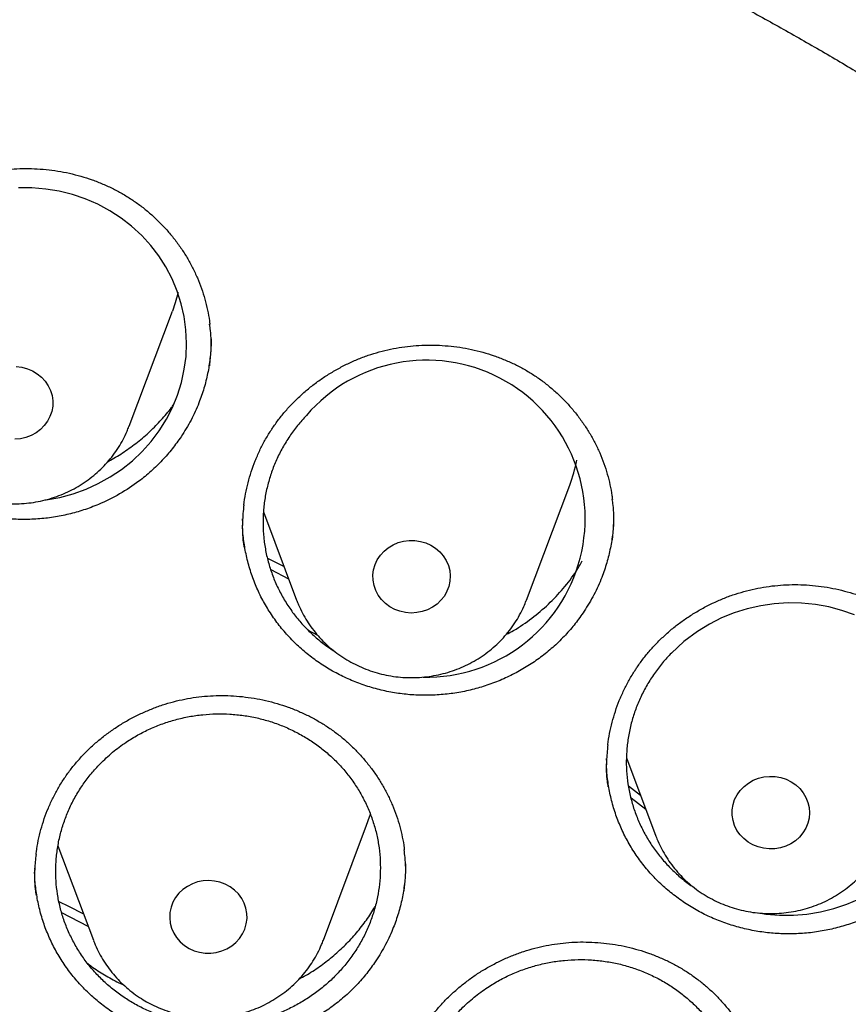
# Model space of a CAD drawing. Header units: millimetres. Extents: x 8 to 795, y 12 to 1770.
# Tile 118 of 127: x 400 to 409, y 1632 to 1642. Entities that reach past the tile are written whole.
import ezdxf

# ---------------------------------------------------------------- set-up
doc = ezdxf.new("R2010")
doc.units = ezdxf.units.MM

msp = doc.modelspace()

# ---------------------------------------------------------------- linework, layer by layer
at = {"color": 7, "linetype": 'Continuous', "lineweight": 30}
for p, q in [((401.336, 1637.815), (401.783, 1639.003)), ((401.336, 1637.815), (401.334, 1637.811)), ((405.443, 1636.018), (405.89, 1637.206)), ((402.724, 1636.931), (403.067, 1636.018)), ((402.508, 1636.839), (402.508, 1636.858)), ((402.765, 1636.452), (402.937, 1636.364)), ((402.986, 1636.235), (402.803, 1636.329)), ((403.068, 1636.014), (403.067, 1636.018)), ((405.443, 1636.018), (405.441, 1636.013)), ((403.181, 1635.711), (403.284, 1635.655)), ((406.27, 1634.362), (406.27, 1634.379)), ((406.476, 1634.386), (406.779, 1633.579)), ((406.496, 1634.098), (406.621, 1634.001)), ((406.676, 1633.854), (406.525, 1633.971)), ((403.343, 1632.502), (403.79, 1633.69)), ((400.6, 1633.477), (400.967, 1632.502)), ((400.36, 1633.239), (400.36, 1633.248)), ((400.913, 1632.645), (400.641, 1632.785))]:
    msp.add_line(p, q, dxfattribs=at)
at = {"color": 7, "linetype": 'Continuous', "lineweight": 30, "flags": 128}
for points in [[(400.456, 1637.051), (400.479, 1637.053), (400.619, 1637.079), (400.756, 1637.115), (400.891, 1637.164), (401.017, 1637.222), (401.141, 1637.291), (401.257, 1637.369), (401.369, 1637.458), (401.469, 1637.553), (401.562, 1637.657), (401.646, 1637.768), (401.721, 1637.887), (401.783, 1638.008), (401.835, 1638.136), (401.876, 1638.267), (401.906, 1638.404), (401.924, 1638.537), (401.929, 1638.672), (401.923, 1638.811), (401.905, 1638.949), (401.875, 1639.08), (401.834, 1639.21), (401.781, 1639.337), (401.716, 1639.461), (401.643, 1639.575), (401.559, 1639.684), (401.466, 1639.786), (401.362, 1639.882), (401.254, 1639.966), (401.137, 1640.042), (401.013, 1640.109), (400.882, 1640.165), (400.751, 1640.21), (400.614, 1640.244), (400.474, 1640.267), (400.331, 1640.279), (400.191, 1640.279)], [(401.842, 1639.198), (401.813, 1639.092), (401.783, 1639.003)], [(400.284, 1638.409), (400.338, 1638.387), (400.387, 1638.357), (400.431, 1638.321), (400.469, 1638.28), (400.5, 1638.234), (400.524, 1638.184), (400.54, 1638.131), (400.547, 1638.076), (400.546, 1638.022), (400.536, 1637.968), (400.518, 1637.915), (400.492, 1637.866), (400.459, 1637.821), (400.419, 1637.781), (400.374, 1637.747), (400.323, 1637.719), (400.269, 1637.699), (400.212, 1637.686), (400.154, 1637.681)], [(400.17, 1638.431), (400.228, 1638.424), (400.284, 1638.409)], [(404.455, 1636.585), (404.503, 1636.554), (404.546, 1636.517), (404.583, 1636.474), (404.613, 1636.427), (404.635, 1636.377), (404.649, 1636.323), (404.655, 1636.269), (404.652, 1636.214), (404.641, 1636.16), (404.621, 1636.109), (404.594, 1636.06), (404.559, 1636.016), (404.518, 1635.977), (404.472, 1635.944), (404.42, 1635.918), (404.366, 1635.899), (404.308, 1635.888), (404.25, 1635.884), (404.192, 1635.889), (404.135, 1635.902), (404.081, 1635.922), (404.03, 1635.949), (403.984, 1635.983), (403.944, 1636.023), (403.911, 1636.068), (403.885, 1636.117), (403.867, 1636.169), (403.857, 1636.223), (403.855, 1636.278), (403.863, 1636.332), (403.878, 1636.385), (403.901, 1636.435), (403.933, 1636.482), (403.97, 1636.523), (404.014, 1636.559), (404.063, 1636.589), (404.117, 1636.612), (404.173, 1636.627), (404.231, 1636.634), (404.289, 1636.634), (404.347, 1636.625), (404.402, 1636.609), (404.455, 1636.585)], [(408.832, 1635.864), (408.702, 1635.91), (408.566, 1635.947), (408.428, 1635.972), (408.285, 1635.987), (408.146, 1635.989), (408.004, 1635.98), (407.864, 1635.96), (407.723, 1635.928), (407.59, 1635.886), (407.459, 1635.833), (407.333, 1635.769), (407.21, 1635.694), (407.07, 1635.59), (406.94, 1635.47), (406.94, 1635.47)], [(408.225, 1634.108), (408.266, 1634.07), (408.302, 1634.027), (408.33, 1633.979), (408.351, 1633.927), (408.363, 1633.874), (408.367, 1633.819), (408.363, 1633.765), (408.35, 1633.711), (408.329, 1633.66), (408.3, 1633.612), (408.264, 1633.569), (408.222, 1633.531), (408.174, 1633.5), (408.122, 1633.475), (408.067, 1633.457), (408.01, 1633.448), (407.951, 1633.446), (407.893, 1633.452), (407.837, 1633.466), (407.783, 1633.488), (407.733, 1633.516), (407.689, 1633.552), (407.65, 1633.593), (407.618, 1633.638), (407.593, 1633.688), (407.577, 1633.741), (407.568, 1633.795), (407.569, 1633.85), (407.577, 1633.904), (407.594, 1633.956), (407.619, 1634.006), (407.652, 1634.051), (407.691, 1634.092), (407.736, 1634.127), (407.786, 1634.155), (407.84, 1634.176), (407.896, 1634.19), (407.954, 1634.196), (408.013, 1634.194), (408.07, 1634.184), (408.125, 1634.166), (408.177, 1634.14), (408.225, 1634.108)], [(403.79, 1633.69), (403.82, 1633.778), (403.829, 1633.806)], [(401.955, 1632.418), (402.008, 1632.394), (402.063, 1632.378), (402.121, 1632.369), (402.179, 1632.369), (402.237, 1632.376), (402.293, 1632.391), (402.346, 1632.414), (402.396, 1632.444), (402.44, 1632.48), (402.477, 1632.521), (402.508, 1632.568), (402.532, 1632.618), (402.547, 1632.671), (402.555, 1632.725), (402.553, 1632.78), (402.543, 1632.834), (402.525, 1632.886), (402.499, 1632.935), (402.466, 1632.98), (402.426, 1633.02), (402.38, 1633.054), (402.329, 1633.081), (402.275, 1633.101), (402.218, 1633.114), (402.16, 1633.119), (402.102, 1633.115), (402.044, 1633.104), (401.99, 1633.085), (401.938, 1633.059), (401.892, 1633.026), (401.851, 1632.987), (401.816, 1632.943), (401.789, 1632.894), (401.769, 1632.843), (401.758, 1632.789), (401.755, 1632.734), (401.761, 1632.68), (401.775, 1632.626), (401.797, 1632.576), (401.827, 1632.529), (401.864, 1632.486), (401.907, 1632.449), (401.955, 1632.418)], [(400.611, 1632.904), (400.709, 1632.854), (400.864, 1632.774)], [(407.843, 1632.784), (407.917, 1632.772), (408.058, 1632.76), (408.202, 1632.761), (408.341, 1632.772), (408.481, 1632.795), (408.618, 1632.83), (408.755, 1632.876), (408.883, 1632.931)]]:
    msp.add_lwpolyline(points, dxfattribs=at)
at = {"color": 7, "linetype": 'Continuous', "lineweight": 30}
for centre, radius, start, end in [((404.411, 1636.86), 1.638, 268.6872, 139.3784), ((404.443, 1637.751), 1.546, 339.3668, 349.2979)]:
    msp.add_arc(centre, radius, start, end, dxfattribs=at)
for points, knots in [([(423.631, 1632.479), (423.618, 1632.525), (423.589, 1632.626), (423.544, 1632.78), (423.494, 1632.946), (423.44, 1633.124), (423.381, 1633.318), (423.316, 1633.527), (423.244, 1633.75), (423.161, 1634.001), (423.066, 1634.282), (422.956, 1634.594), (422.836, 1634.924), (422.695, 1635.294), (422.532, 1635.708), (422.343, 1636.166), (422.135, 1636.647), (421.906, 1637.15), (421.656, 1637.674), (421.414, 1638.156), (421.187, 1638.591), (420.978, 1638.977), (420.763, 1639.362), (420.546, 1639.736), (420.336, 1640.087), (420.136, 1640.414), (419.945, 1640.716), (419.764, 1640.996), (419.592, 1641.257), (419.429, 1641.498), (419.277, 1641.719), (419.137, 1641.919), (419.01, 1642.099), (418.896, 1642.257), (418.795, 1642.395), (418.712, 1642.508), (418.644, 1642.598), (418.592, 1642.668), (418.55, 1642.725), (418.511, 1642.775), (418.47, 1642.829), (418.421, 1642.895), (418.362, 1642.972), (418.287, 1643.069), (418.193, 1643.19), (418.079, 1643.334), (417.95, 1643.496), (417.805, 1643.675), (417.543, 1643.995), (417.167, 1644.438), (416.679, 1644.988), (416.195, 1645.509), (415.715, 1646.003), (415.241, 1646.471), (414.853, 1646.839), (414.548, 1647.12), (414.319, 1647.326), (414.076, 1647.542), (413.815, 1647.769), (413.515, 1648.024), (413.172, 1648.307), (412.783, 1648.62), (412.365, 1648.945), (411.917, 1649.281), (411.439, 1649.628), (410.941, 1649.976), (410.422, 1650.324), (409.884, 1650.67), (409.316, 1651.021), (408.718, 1651.374), (408.152, 1651.693), (407.623, 1651.977), (407.139, 1652.228), (406.644, 1652.475), (406.147, 1652.712), (405.661, 1652.935), (405.193, 1653.141), (404.741, 1653.332), (404.304, 1653.51), (403.856, 1653.685), (403.401, 1653.856), (402.94, 1654.021), (402.501, 1654.171), (402.086, 1654.307), (401.694, 1654.43), (401.349, 1654.535), (401.047, 1654.623), (400.787, 1654.696), (400.544, 1654.763), (400.323, 1654.823), (400.127, 1654.874), (399.97, 1654.914), (399.846, 1654.945), (399.752, 1654.968), (399.669, 1654.989), (399.59, 1655.008), (399.509, 1655.027), (399.404, 1655.052), (399.263, 1655.085), (399.08, 1655.127), (398.865, 1655.175), (398.621, 1655.228), (398.345, 1655.286), (398.038, 1655.347), (397.7, 1655.411), (397.331, 1655.477), (396.931, 1655.545), (396.499, 1655.612), (396.035, 1655.679), (395.539, 1655.743), (395.012, 1655.803), (394.433, 1655.86), (393.816, 1655.911), (393.173, 1655.952), (392.541, 1655.98), (391.922, 1655.997), (391.248, 1656.004), (390.524, 1655.997), (389.753, 1655.973), (389.009, 1655.933), (388.29, 1655.88), (387.597, 1655.814), (387, 1655.746), (386.493, 1655.681), (386.071, 1655.621), (385.661, 1655.558), (385.263, 1655.492), (384.877, 1655.424), (384.504, 1655.353), (384.175, 1655.288), (383.894, 1655.229), (383.666, 1655.18), (383.466, 1655.135), (383.292, 1655.096), (383.153, 1655.063), (383.045, 1655.038), (382.965, 1655.019), (382.902, 1655.003), (382.85, 1654.991), (382.794, 1654.977), (382.72, 1654.959), (382.622, 1654.934), (382.505, 1654.905), (382.372, 1654.871), (382.224, 1654.832), (382.059, 1654.788), (381.88, 1654.74), (381.669, 1654.681), (381.426, 1654.612), (381.148, 1654.531), (380.847, 1654.44), (380.525, 1654.339), (380.181, 1654.228), (379.793, 1654.098), (379.369, 1653.949), (378.919, 1653.785), (378.475, 1653.616), (377.931, 1653.4), (377.293, 1653.133), (376.571, 1652.81), (375.877, 1652.482), (375.209, 1652.147), (374.564, 1651.806), (373.945, 1651.461), (373.353, 1651.117), (372.784, 1650.77), (372.224, 1650.413), (371.66, 1650.038), (371.085, 1649.639), (370.501, 1649.215), (369.91, 1648.765), (369.312, 1648.289), (368.709, 1647.784), (368.193, 1647.331), (367.765, 1646.94), (367.423, 1646.617), (367.08, 1646.286), (366.742, 1645.948), (366.416, 1645.613), (366.11, 1645.288), (365.825, 1644.979), (365.563, 1644.686), (365.32, 1644.409), (365.098, 1644.149), (364.895, 1643.907), (364.711, 1643.683), (364.545, 1643.478), (364.413, 1643.312), (364.311, 1643.182), (364.236, 1643.086), (364.172, 1643.002), (364.12, 1642.934), (364.083, 1642.886), (364.055, 1642.85), (364.028, 1642.814), (363.994, 1642.77), (363.952, 1642.714), (363.895, 1642.638), (363.822, 1642.54), (363.731, 1642.417), (363.627, 1642.274), (363.51, 1642.112), (363.38, 1641.93), (363.242, 1641.732), (363.057, 1641.464), (362.83, 1641.126), (362.564, 1640.716), (362.265, 1640.239), (361.936, 1639.692), (361.58, 1639.068), (361.228, 1638.415), (360.9, 1637.769), (360.595, 1637.132), (360.313, 1636.508), (360.08, 1635.959), (359.895, 1635.499), (359.757, 1635.143), (359.63, 1634.805), (359.514, 1634.484), (359.408, 1634.181), (359.312, 1633.895), (359.226, 1633.631), (359.148, 1633.386), (359.079, 1633.164), (359.019, 1632.963), (358.966, 1632.784), (358.92, 1632.625), (358.892, 1632.525), (358.879, 1632.479)], [0, 0, 0, 0, 0.001645, 0.00357, 0.005513, 0.007703, 0.010147, 0.012793, 0.015609, 0.018595, 0.022334, 0.026309, 0.03052, 0.034968, 0.040572, 0.046512, 0.052786, 0.059396, 0.06634, 0.07362, 0.0787, 0.083932, 0.089296, 0.09448, 0.099374, 0.103899, 0.108146, 0.112112, 0.1158, 0.119275, 0.122459, 0.125353, 0.127955, 0.130268, 0.132289, 0.13402, 0.135258, 0.136288, 0.137109, 0.137763, 0.138546, 0.139518, 0.140666, 0.141986, 0.143889, 0.146065, 0.148512, 0.151231, 0.154211, 0.163137, 0.171781, 0.180143, 0.188225, 0.196025, 0.203544, 0.206992, 0.210552, 0.21435, 0.218387, 0.222662, 0.228132, 0.233948, 0.240111, 0.24662, 0.253476, 0.260678, 0.267785, 0.275201, 0.282924, 0.290955, 0.299294, 0.305424, 0.311711, 0.318154, 0.324551, 0.330725, 0.336572, 0.342204, 0.347621, 0.352824, 0.358739, 0.364348, 0.369654, 0.374656, 0.379353, 0.383747, 0.387036, 0.390131, 0.393033, 0.39568, 0.397985, 0.399948, 0.401251, 0.402342, 0.403272, 0.404197, 0.405128, 0.406114, 0.407911, 0.410063, 0.412568, 0.415428, 0.418642, 0.42221, 0.426133, 0.430409, 0.43504, 0.440025, 0.445363, 0.451056, 0.457103, 0.463505, 0.470911, 0.478273, 0.485478, 0.492527, 0.499421, 0.508479, 0.517252, 0.525742, 0.533947, 0.541868, 0.549506, 0.554489, 0.559344, 0.56407, 0.568667, 0.573135, 0.577474, 0.581654, 0.584628, 0.587289, 0.589636, 0.591669, 0.59339, 0.594522, 0.59546, 0.596205, 0.596757, 0.597288, 0.598181, 0.599368, 0.60075, 0.602318, 0.604072, 0.606012, 0.608138, 0.610451, 0.613496, 0.616814, 0.620405, 0.624267, 0.628403, 0.63281, 0.638325, 0.64385, 0.649292, 0.654651, 0.664011, 0.673105, 0.681933, 0.690495, 0.698956, 0.707141, 0.715048, 0.722677, 0.730266, 0.738121, 0.746244, 0.754616, 0.763255, 0.77216, 0.781333, 0.790773, 0.796188, 0.801688, 0.807271, 0.812938, 0.818482, 0.823722, 0.828658, 0.833291, 0.83762, 0.841645, 0.845366, 0.848784, 0.851898, 0.854707, 0.856287, 0.857751, 0.859036, 0.860044, 0.860775, 0.86118, 0.861685, 0.862349, 0.863174, 0.864159, 0.865698, 0.867514, 0.869607, 0.871977, 0.874624, 0.877537, 0.880552, 0.886206, 0.892022, 0.898, 0.906262, 0.914816, 0.923661, 0.932797, 0.940779, 0.948971, 0.95737, 0.962214, 0.966794, 0.971112, 0.975167, 0.979025, 0.982611, 0.985925, 0.988967, 0.991738, 0.994194, 0.99639, 0.998325, 1, 1, 1, 1]), ([(358.722, 1619.106), (358.724, 1619.121), (358.744, 1619.292), (358.789, 1619.618), (358.858, 1620.082), (358.935, 1620.546), (359.02, 1621.008), (359.112, 1621.469), (359.211, 1621.928), (359.318, 1622.387), (359.433, 1622.843), (359.555, 1623.298), (359.684, 1623.751), (359.821, 1624.202), (359.965, 1624.651), (360.117, 1625.098), (360.275, 1625.543), (360.441, 1625.985), (360.614, 1626.425), (360.794, 1626.863), (360.982, 1627.297), (361.176, 1627.73), (361.377, 1628.159), (361.585, 1628.585), (361.801, 1629.008), (362.023, 1629.429), (362.252, 1629.846), (362.487, 1630.259), (362.73, 1630.669), (362.979, 1631.076), (363.234, 1631.479), (363.496, 1631.878), (363.765, 1632.274), (364.04, 1632.666), (364.321, 1633.053), (364.609, 1633.437), (364.903, 1633.816), (365.203, 1634.192), (365.509, 1634.562), (365.821, 1634.929), (366.139, 1635.291), (366.463, 1635.648), (366.792, 1636.001), (367.128, 1636.349), (367.469, 1636.692), (367.815, 1637.03), (368.167, 1637.363), (368.524, 1637.691), (368.887, 1638.014), (369.255, 1638.331), (369.628, 1638.644), (370.006, 1638.951), (370.389, 1639.252), (370.777, 1639.548), (371.169, 1639.838), (371.566, 1640.123), (371.968, 1640.402), (372.375, 1640.676), (372.785, 1640.943), (373.201, 1641.204), (373.62, 1641.46), (374.043, 1641.709), (374.471, 1641.953), (374.902, 1642.19), (375.337, 1642.421), (375.776, 1642.646), (376.218, 1642.864), (376.664, 1643.076), (377.113, 1643.282), (377.566, 1643.481), (378.022, 1643.674), (378.481, 1643.86), (378.943, 1644.04), (379.407, 1644.213), (379.875, 1644.379), (380.345, 1644.539), (380.818, 1644.691), (381.293, 1644.838), (381.77, 1644.977), (382.25, 1645.109), (382.732, 1645.235), (383.216, 1645.353), (383.701, 1645.465), (384.189, 1645.569), (384.678, 1645.667), (385.168, 1645.758), (385.66, 1645.841), (386.153, 1645.918), (386.648, 1645.987), (387.144, 1646.05), (387.64, 1646.105), (388.137, 1646.153), (388.635, 1646.194), (389.134, 1646.228), (389.633, 1646.255), (390.133, 1646.275), (390.633, 1646.287), (391.133, 1646.293), (391.633, 1646.291), (392.133, 1646.282), (392.632, 1646.266), (393.132, 1646.242), (393.631, 1646.212), (394.129, 1646.174), (394.627, 1646.13), (395.124, 1646.078), (395.62, 1646.019), (396.115, 1645.953), (396.609, 1645.88), (397.101, 1645.8), (397.592, 1645.712), (398.082, 1645.618), (398.57, 1645.517), (399.057, 1645.409), (399.542, 1645.293), (400.024, 1645.171), (400.505, 1645.042), (400.984, 1644.906), (401.46, 1644.764), (401.934, 1644.614), (402.405, 1644.458), (402.874, 1644.295), (403.34, 1644.125), (403.803, 1643.949), (404.264, 1643.766), (404.721, 1643.576), (405.175, 1643.38), (405.626, 1643.178), (406.074, 1642.969), (406.518, 1642.754), (406.959, 1642.532), (407.396, 1642.304), (407.829, 1642.07), (408.258, 1641.829), (408.683, 1641.583), (409.105, 1641.33), (409.522, 1641.072), (409.935, 1640.807), (410.343, 1640.537), (410.747, 1640.261), (411.147, 1639.979), (411.542, 1639.691), (411.932, 1639.398), (412.317, 1639.099), (412.698, 1638.795), (413.073, 1638.485), (413.443, 1638.17), (413.808, 1637.85), (414.168, 1637.524), (414.523, 1637.194), (414.872, 1636.858), (415.216, 1636.517), (415.554, 1636.172), (415.886, 1635.821), (416.213, 1635.466), (416.534, 1635.107), (416.849, 1634.743), (417.158, 1634.374), (417.461, 1634.001), (417.758, 1633.624), (418.048, 1633.242), (418.333, 1632.856), (418.611, 1632.467), (418.883, 1632.073), (419.148, 1631.675), (419.407, 1631.274), (419.659, 1630.869), (419.905, 1630.461), (420.144, 1630.049), (420.376, 1629.634), (420.601, 1629.215), (420.82, 1628.793), (421.031, 1628.368), (421.236, 1627.941), (421.434, 1627.51), (421.625, 1627.076), (421.808, 1626.64), (421.985, 1626.201), (422.154, 1625.76), (422.316, 1625.317), (422.471, 1624.871), (422.619, 1624.423), (422.759, 1623.973), (422.892, 1623.52), (423.018, 1623.067), (423.136, 1622.611), (423.247, 1622.154), (423.35, 1621.695), (423.446, 1621.234), (423.534, 1620.773), (423.615, 1620.31), (423.689, 1619.846), (423.754, 1619.381), (423.795, 1619.062), (423.813, 1618.898), (423.814, 1618.889)], [0, 0, 0, 0, 0.000525, 0.005758, 0.010991, 0.016224, 0.021457, 0.02669, 0.031923, 0.037156, 0.042389, 0.047622, 0.052854, 0.058087, 0.06332, 0.068553, 0.073785, 0.079018, 0.084251, 0.089483, 0.094716, 0.099949, 0.105181, 0.110413, 0.115646, 0.120878, 0.12611, 0.131343, 0.136575, 0.141807, 0.147039, 0.152271, 0.157503, 0.162735, 0.167967, 0.173199, 0.178431, 0.183663, 0.188894, 0.194126, 0.199358, 0.204589, 0.209821, 0.215052, 0.220284, 0.225515, 0.230746, 0.235978, 0.241209, 0.24644, 0.251671, 0.256902, 0.262133, 0.267364, 0.272595, 0.277826, 0.283057, 0.288288, 0.293519, 0.29875, 0.303981, 0.309211, 0.314442, 0.319673, 0.324903, 0.330134, 0.335365, 0.340595, 0.345826, 0.351056, 0.356287, 0.361517, 0.366748, 0.371978, 0.377208, 0.382439, 0.387669, 0.392899, 0.39813, 0.40336, 0.40859, 0.413821, 0.419051, 0.424281, 0.429511, 0.434741, 0.439972, 0.445202, 0.450432, 0.455662, 0.460892, 0.466122, 0.471353, 0.476583, 0.481813, 0.487043, 0.492273, 0.497503, 0.502733, 0.507963, 0.513194, 0.518424, 0.523654, 0.528884, 0.534114, 0.539344, 0.544574, 0.549804, 0.555035, 0.560265, 0.565495, 0.570725, 0.575955, 0.581185, 0.586416, 0.591646, 0.596876, 0.602106, 0.607337, 0.612567, 0.617797, 0.623027, 0.628258, 0.633488, 0.638718, 0.643949, 0.649179, 0.65441, 0.65964, 0.664871, 0.670101, 0.675332, 0.680562, 0.685793, 0.691023, 0.696254, 0.701485, 0.706715, 0.711946, 0.717177, 0.722408, 0.727638, 0.732869, 0.7381, 0.743331, 0.748562, 0.753793, 0.759024, 0.764256, 0.769487, 0.774718, 0.779949, 0.78518, 0.790412, 0.795643, 0.800875, 0.806106, 0.811338, 0.816569, 0.821801, 0.827033, 0.832264, 0.837496, 0.842728, 0.84796, 0.853192, 0.858424, 0.863656, 0.868888, 0.87412, 0.879352, 0.884584, 0.889817, 0.895049, 0.900281, 0.905514, 0.910746, 0.915979, 0.921211, 0.926444, 0.931676, 0.936909, 0.942142, 0.947374, 0.952607, 0.95784, 0.963073, 0.968306, 0.973539, 0.978772, 0.984005, 0.989238, 0.994471, 0.999704, 1, 1, 1, 1]), ([(398.664, 1639.638), (398.675, 1639.653), (398.708, 1639.701), (398.768, 1639.777), (398.846, 1639.865), (398.93, 1639.949), (399.02, 1640.027), (399.115, 1640.101), (399.214, 1640.169), (399.319, 1640.231), (399.426, 1640.287), (399.537, 1640.336), (399.651, 1640.378), (399.766, 1640.413), (399.882, 1640.441), (399.999, 1640.461), (400.117, 1640.474), (400.236, 1640.479), (400.357, 1640.478), (400.478, 1640.469), (400.599, 1640.454), (400.719, 1640.431), (400.837, 1640.4), (400.953, 1640.363), (401.065, 1640.32), (401.173, 1640.27), (401.276, 1640.214), (401.375, 1640.152), (401.469, 1640.084), (401.559, 1640.01), (401.645, 1639.93), (401.726, 1639.844), (401.802, 1639.753), (401.872, 1639.657), (401.936, 1639.558), (401.993, 1639.454), (402.042, 1639.348), (402.085, 1639.239), (402.12, 1639.128), (402.147, 1639.016), (402.163, 1638.929), (402.168, 1638.88), (402.17, 1638.868)], [0, 0, 0, 0, 0.01269, 0.03807, 0.063568, 0.089237, 0.115056, 0.140994, 0.167012, 0.193065, 0.219093, 0.245044, 0.270874, 0.296546, 0.322031, 0.347303, 0.372446, 0.397883, 0.423586, 0.449503, 0.475574, 0.501729, 0.527888, 0.553959, 0.579873, 0.605573, 0.631013, 0.656196, 0.681353, 0.706831, 0.732533, 0.758424, 0.784462, 0.810599, 0.836782, 0.862949, 0.889048, 0.915037, 0.940885, 0.966574, 0.992077, 1, 1, 1, 1]), ([(402.169, 1638.44), (402.174, 1638.492), (402.187, 1638.613), (402.185, 1638.757), (402.171, 1638.848), (402.168, 1638.87)], [0, 0, 0, 0, 0.359934, 0.845674, 1, 1, 1, 1]), ([(402.182, 1638.72), (402.183, 1638.703), (402.184, 1638.634), (402.173, 1638.514), (402.15, 1638.36), (402.111, 1638.207), (402.055, 1638.045), (401.979, 1637.876), (401.909, 1637.764), (401.873, 1637.707)], [0, 0, 0, 0, 0.0480187, 0.1922116, 0.3374109, 0.4841643, 0.6330564, 0.8155064, 1, 1, 1, 1]), ([(402.822, 1637.802), (402.833, 1637.818), (402.866, 1637.866), (402.926, 1637.942), (403.003, 1638.031), (403.087, 1638.114), (403.176, 1638.194), (403.271, 1638.268), (403.371, 1638.337), (403.475, 1638.399), (403.582, 1638.456), (403.693, 1638.506), (403.806, 1638.549), (403.921, 1638.584), (404.037, 1638.613), (404.154, 1638.634), (404.272, 1638.648), (404.391, 1638.654), (404.512, 1638.654), (404.633, 1638.646), (404.754, 1638.632), (404.874, 1638.61), (404.992, 1638.58), (405.108, 1638.544), (405.22, 1638.502), (405.328, 1638.453), (405.432, 1638.398), (405.531, 1638.337), (405.625, 1638.27), (405.715, 1638.196), (405.802, 1638.117), (405.883, 1638.032), (405.959, 1637.942), (406.029, 1637.847), (406.093, 1637.748), (406.15, 1637.646), (406.201, 1637.54), (406.244, 1637.432), (406.279, 1637.321), (406.306, 1637.21), (406.323, 1637.122), (406.329, 1637.071), (406.33, 1637.057)], [0, 0, 0, 0, 0.012681, 0.038027, 0.063491, 0.089127, 0.114913, 0.140817, 0.166802, 0.192824, 0.218821, 0.244743, 0.270545, 0.296189, 0.321648, 0.346894, 0.372012, 0.397424, 0.423102, 0.448993, 0.475037, 0.501164, 0.527294, 0.553335, 0.579219, 0.604889, 0.630298, 0.655451, 0.680578, 0.706025, 0.731697, 0.757558, 0.783567, 0.809675, 0.835828, 0.861966, 0.888034, 0.913991, 0.939806, 0.96546, 0.990926, 1, 1, 1, 1]), ([(401.873, 1637.707), (401.843, 1637.665), (401.783, 1637.58), (401.679, 1637.461), (401.564, 1637.348), (401.419, 1637.229), (401.239, 1637.11), (401.045, 1637.014), (400.868, 1636.948), (400.712, 1636.904), (400.554, 1636.872), (400.392, 1636.854), (400.229, 1636.849), (400.068, 1636.857), (399.909, 1636.877), (399.751, 1636.912), (399.596, 1636.958), (399.447, 1637.017), (399.305, 1637.088), (399.167, 1637.171), (399.038, 1637.264), (398.918, 1637.368), (398.808, 1637.48), (398.707, 1637.602), (398.618, 1637.732), (398.54, 1637.868), (398.475, 1638.01), (398.422, 1638.157), (398.382, 1638.309), (398.357, 1638.463), (398.345, 1638.572), (398.346, 1638.63), (398.346, 1638.636)], [0, 0, 0, 0, 0.032629, 0.065485, 0.099048, 0.132853, 0.182165, 0.232279, 0.266239, 0.299014, 0.332023, 0.36539, 0.399243, 0.431948, 0.464882, 0.49808, 0.53182, 0.56458, 0.597571, 0.630828, 0.664629, 0.697363, 0.730326, 0.763553, 0.797323, 0.830094, 0.863095, 0.896361, 0.930168, 0.962952, 0.995966, 1, 1, 1, 1]), ([(401.119, 1637.452), (401.127, 1637.456), (401.184, 1637.485), (401.287, 1637.55), (401.425, 1637.649), (401.553, 1637.76), (401.67, 1637.88), (401.75, 1637.973), (401.789, 1638.029), (401.796, 1638.04)], [0, 0, 0, 0, 0.028133, 0.212517, 0.400917, 0.590706, 0.77367, 0.957906, 1, 1, 1, 1]), ([(403.168, 1637.926), (403.137, 1637.892), (403.075, 1637.824), (402.993, 1637.712), (402.92, 1637.593), (402.857, 1637.469), (402.807, 1637.341), (402.767, 1637.21), (402.738, 1637.075), (402.722, 1636.938), (402.718, 1636.801), (402.725, 1636.666), (402.745, 1636.53), (402.776, 1636.397), (402.819, 1636.267), (402.873, 1636.142), (402.938, 1636.02), (403.013, 1635.905), (403.099, 1635.797), (403.192, 1635.697), (403.296, 1635.604), (403.385, 1635.535), (403.442, 1635.5), (403.458, 1635.49)], [0, 0, 0, 0, 0.048142, 0.096619, 0.14615, 0.196045, 0.244187, 0.292664, 0.342195, 0.392091, 0.440227, 0.489226, 0.538224, 0.588114, 0.636229, 0.685204, 0.73418, 0.784048, 0.832134, 0.881081, 0.930027, 0.979866, 1, 1, 1, 1]), ([(398.962, 1637.81), (398.97, 1637.79), (398.989, 1637.74), (399.028, 1637.664), (399.076, 1637.582), (399.132, 1637.504), (399.193, 1637.43), (399.261, 1637.361), (399.333, 1637.298), (399.411, 1637.24), (399.493, 1637.187), (399.579, 1637.142), (399.669, 1637.102), (399.762, 1637.07), (399.857, 1637.045), (399.954, 1637.026), (400.052, 1637.015), (400.151, 1637.012), (400.25, 1637.016), (400.348, 1637.027), (400.445, 1637.046), (400.541, 1637.072), (400.634, 1637.105), (400.724, 1637.146), (400.81, 1637.192), (400.893, 1637.245), (400.97, 1637.305), (401.043, 1637.369), (401.11, 1637.44), (401.171, 1637.515), (401.227, 1637.594), (401.275, 1637.677), (401.31, 1637.75), (401.327, 1637.795), (401.333, 1637.811)], [0, 0, 0, 0, 0.021749, 0.053354, 0.084997, 0.116684, 0.148421, 0.180213, 0.212062, 0.243969, 0.275933, 0.307953, 0.340026, 0.372147, 0.404312, 0.436515, 0.468752, 0.501015, 0.533299, 0.565596, 0.597898, 0.630197, 0.662486, 0.694757, 0.727003, 0.759217, 0.79139, 0.823517, 0.855591, 0.887607, 0.919563, 0.951458, 0.98329, 1, 1, 1, 1]), ([(402.521, 1636.999), (402.521, 1636.999), (402.525, 1637.039), (402.539, 1637.116), (402.563, 1637.231), (402.597, 1637.345), (402.637, 1637.456), (402.684, 1637.564), (402.738, 1637.669), (402.786, 1637.748), (402.815, 1637.791), (402.822, 1637.802)], [0, 0, 0, 0, 0.000472, 0.137412, 0.274618, 0.411768, 0.548565, 0.684785, 0.820246, 0.954822, 1, 1, 1, 1]), ([(406.329, 1636.628), (406.335, 1636.681), (406.348, 1636.805), (406.346, 1636.95), (406.332, 1637.039), (406.328, 1637.059)], [0, 0, 0, 0, 0.374401, 0.856847, 1, 1, 1, 1]), ([(402.521, 1637.001), (402.515, 1636.942), (402.503, 1636.814), (402.506, 1636.668), (402.52, 1636.583), (402.522, 1636.566)], [0, 0, 0, 0, 0.406973, 0.882814, 1, 1, 1, 1]), ([(406.343, 1636.907), (406.343, 1636.893), (406.345, 1636.827), (406.335, 1636.709), (406.312, 1636.556), (406.274, 1636.403), (406.219, 1636.241), (406.143, 1636.071), (406.073, 1635.958), (406.038, 1635.902)], [0, 0, 0, 0, 0.0413, 0.186455, 0.332887, 0.480354, 0.630237, 0.814088, 1, 1, 1, 1]), ([(406.038, 1635.902), (406.008, 1635.859), (405.949, 1635.774), (405.845, 1635.654), (405.731, 1635.541), (405.607, 1635.438), (405.475, 1635.346), (405.336, 1635.265), (405.189, 1635.194), (405.037, 1635.136), (404.881, 1635.09), (404.723, 1635.058), (404.561, 1635.038), (404.399, 1635.032), (404.237, 1635.038), (404.078, 1635.058), (403.92, 1635.09), (403.765, 1635.136), (403.616, 1635.194), (403.473, 1635.263), (403.335, 1635.344), (403.206, 1635.437), (403.085, 1635.539), (402.975, 1635.65), (402.873, 1635.771), (402.784, 1635.9), (402.705, 1636.035), (402.64, 1636.176), (402.586, 1636.323), (402.546, 1636.474), (402.52, 1636.627), (402.508, 1636.733), (402.508, 1636.789), (402.508, 1636.793)], [0, 0, 0, 0, 0.032657, 0.065541, 0.099132, 0.132964, 0.165779, 0.198828, 0.232603, 0.266622, 0.299463, 0.332537, 0.36597, 0.39989, 0.43263, 0.465658, 0.498922, 0.532729, 0.565515, 0.598592, 0.631906, 0.665766, 0.698513, 0.731549, 0.764821, 0.798637, 0.831411, 0.864474, 0.897773, 0.931614, 0.964396, 0.997466, 1, 1, 1, 1]), ([(405.233, 1635.664), (405.259, 1635.677), (405.352, 1635.725), (405.499, 1635.828), (405.672, 1635.972), (405.825, 1636.136), (405.942, 1636.287), (405.999, 1636.387), (406.019, 1636.422)], [0, 0, 0, 0, 0.077828, 0.280951, 0.483427, 0.685752, 0.888722, 1, 1, 1, 1]), ([(406.587, 1635.326), (406.598, 1635.341), (406.631, 1635.389), (406.691, 1635.466), (406.769, 1635.554), (406.853, 1635.637), (406.942, 1635.717), (407.037, 1635.791), (407.137, 1635.859), (407.241, 1635.922), (407.349, 1635.979), (407.46, 1636.029), (407.573, 1636.072), (407.688, 1636.107), (407.804, 1636.136), (407.921, 1636.157), (408.039, 1636.171), (408.158, 1636.178), (408.278, 1636.178), (408.399, 1636.171), (408.52, 1636.156), (408.64, 1636.134), (408.758, 1636.105), (408.874, 1636.07), (408.986, 1636.027), (409.094, 1635.979), (409.197, 1635.924), (409.296, 1635.863), (409.39, 1635.797), (409.48, 1635.724), (409.566, 1635.645), (409.647, 1635.561), (409.723, 1635.471), (409.793, 1635.376), (409.856, 1635.278), (409.913, 1635.175), (409.963, 1635.07), (410.006, 1634.962), (410.041, 1634.853), (410.068, 1634.742), (410.084, 1634.655), (410.089, 1634.605), (410.09, 1634.594)], [0, 0, 0, 0, 0.012696, 0.038059, 0.06354, 0.089193, 0.114996, 0.140919, 0.166924, 0.192967, 0.218987, 0.244933, 0.270761, 0.296432, 0.321917, 0.347191, 0.372337, 0.397778, 0.423485, 0.449406, 0.47548, 0.501636, 0.527795, 0.553865, 0.579778, 0.605476, 0.630914, 0.656094, 0.68125, 0.706724, 0.732424, 0.758315, 0.784354, 0.810492, 0.836676, 0.862843, 0.888939, 0.914923, 0.940763, 0.96644, 0.991926, 1, 1, 1, 1]), ([(403.069, 1636.014), (403.075, 1635.999), (403.091, 1635.955), (403.126, 1635.883), (403.174, 1635.801), (403.228, 1635.722), (403.288, 1635.647), (403.354, 1635.577), (403.426, 1635.513), (403.503, 1635.454), (403.584, 1635.4), (403.67, 1635.353), (403.759, 1635.313), (403.851, 1635.279), (403.945, 1635.252), (404.042, 1635.232), (404.14, 1635.22), (404.239, 1635.215), (404.338, 1635.218), (404.436, 1635.228), (404.534, 1635.245), (404.63, 1635.27), (404.723, 1635.301), (404.814, 1635.34), (404.901, 1635.386), (404.984, 1635.437), (405.063, 1635.496), (405.137, 1635.559), (405.205, 1635.628), (405.267, 1635.702), (405.324, 1635.781), (405.373, 1635.863), (405.412, 1635.941), (405.432, 1635.992), (405.44, 1636.013)], [0, 0, 0, 0, 0.015879, 0.047479, 0.079114, 0.110793, 0.142521, 0.174303, 0.206142, 0.238039, 0.269993, 0.302003, 0.334066, 0.366179, 0.398337, 0.430535, 0.462766, 0.495026, 0.527308, 0.559604, 0.591906, 0.624207, 0.6565, 0.688776, 0.721029, 0.753251, 0.785434, 0.817571, 0.849657, 0.881686, 0.913655, 0.945563, 0.977409, 1, 1, 1, 1]), ([(406.94, 1635.47), (406.909, 1635.437), (406.846, 1635.37), (406.763, 1635.259), (406.687, 1635.141), (406.623, 1635.018), (406.57, 1634.891), (406.528, 1634.761), (406.498, 1634.626), (406.479, 1634.49), (406.472, 1634.354), (406.478, 1634.218), (406.495, 1634.083), (406.524, 1633.949), (406.565, 1633.82), (406.617, 1633.694), (406.68, 1633.572), (406.753, 1633.457), (406.837, 1633.348), (406.929, 1633.247), (407.031, 1633.153), (407.113, 1633.087), (407.162, 1633.056), (407.172, 1633.049)], [0, 0, 0, 0, 0.048523, 0.097383, 0.147305, 0.197594, 0.246117, 0.294977, 0.3449, 0.39519, 0.4437, 0.493079, 0.542457, 0.592735, 0.641218, 0.690569, 0.739921, 0.790171, 0.838626, 0.88795, 0.937273, 0.987494, 1, 1, 1, 1]), ([(406.283, 1634.518), (406.283, 1634.52), (406.287, 1634.561), (406.301, 1634.64), (406.327, 1634.755), (406.36, 1634.868), (406.401, 1634.979), (406.448, 1635.087), (406.503, 1635.192), (406.55, 1635.271), (406.579, 1635.314), (406.587, 1635.326)], [0, 0, 0, 0, 0.006611, 0.142548, 0.278749, 0.414896, 0.550693, 0.685915, 0.820381, 0.953967, 1, 1, 1, 1]), ([(400.686, 1634.205), (400.698, 1634.221), (400.731, 1634.268), (400.792, 1634.343), (400.871, 1634.43), (400.955, 1634.512), (401.046, 1634.59), (401.141, 1634.662), (401.242, 1634.729), (401.346, 1634.791), (401.455, 1634.845), (401.566, 1634.893), (401.679, 1634.935), (401.795, 1634.969), (401.911, 1634.995), (402.028, 1635.015), (402.146, 1635.027), (402.266, 1635.032), (402.386, 1635.03), (402.507, 1635.021), (402.628, 1635.004), (402.747, 1634.981), (402.865, 1634.95), (402.98, 1634.913), (403.092, 1634.868), (403.199, 1634.818), (403.302, 1634.762), (403.4, 1634.7), (403.494, 1634.632), (403.583, 1634.558), (403.668, 1634.478), (403.748, 1634.392), (403.823, 1634.301), (403.892, 1634.206), (403.954, 1634.106), (404.01, 1634.003), (404.059, 1633.897), (404.1, 1633.789), (404.135, 1633.679), (404.16, 1633.568), (404.175, 1633.486), (404.179, 1633.441), (404.18, 1633.434)], [0, 0, 0, 0, 0.012731, 0.038183, 0.063753, 0.089496, 0.115388, 0.141401, 0.167494, 0.193625, 0.219732, 0.245764, 0.271675, 0.297428, 0.322995, 0.348347, 0.373569, 0.399088, 0.424874, 0.450876, 0.477032, 0.503272, 0.529516, 0.555672, 0.581671, 0.607454, 0.632977, 0.658242, 0.683485, 0.70905, 0.734839, 0.76082, 0.786948, 0.813175, 0.839449, 0.865705, 0.891892, 0.917968, 0.943901, 0.969674, 0.995262, 1, 1, 1, 1]), ([(401.037, 1634.326), (401.006, 1634.293), (400.943, 1634.226), (400.86, 1634.116), (400.786, 1633.999), (400.722, 1633.876), (400.67, 1633.749), (400.629, 1633.62), (400.599, 1633.486), (400.581, 1633.35), (400.575, 1633.214), (400.581, 1633.08), (400.599, 1632.944), (400.629, 1632.812), (400.67, 1632.682), (400.723, 1632.557), (400.786, 1632.436), (400.86, 1632.32), (400.944, 1632.212), (401.037, 1632.111), (401.139, 1632.017), (401.249, 1631.933), (401.366, 1631.857), (401.488, 1631.792), (401.617, 1631.736), (401.75, 1631.691), (401.887, 1631.658), (402.026, 1631.635), (402.167, 1631.624), (402.309, 1631.624), (402.45, 1631.635), (402.589, 1631.658), (402.727, 1631.693), (402.861, 1631.738), (402.991, 1631.793), (403.115, 1631.859), (403.234, 1631.935), (403.345, 1632.02), (403.449, 1632.114), (403.544, 1632.215), (403.63, 1632.324), (403.707, 1632.439), (403.773, 1632.56), (403.828, 1632.685), (403.872, 1632.816), (403.904, 1632.948), (403.925, 1633.082), (403.934, 1633.217), (403.931, 1633.354), (403.916, 1633.49), (403.889, 1633.623), (403.851, 1633.752), (403.801, 1633.88), (403.74, 1634.002), (403.669, 1634.118), (403.588, 1634.228), (403.497, 1634.332), (403.397, 1634.427), (403.289, 1634.514), (403.175, 1634.591), (403.052, 1634.66), (402.925, 1634.718), (402.793, 1634.765), (402.658, 1634.802), (402.518, 1634.827), (402.378, 1634.841), (402.236, 1634.844), (402.096, 1634.835), (401.955, 1634.815), (401.817, 1634.784), (401.682, 1634.741), (401.551, 1634.689), (401.425, 1634.625), (401.295, 1634.545), (401.162, 1634.447), (401.079, 1634.367), (401.037, 1634.326)], [0, 0, 0, 0, 0.013195, 0.026482, 0.040058, 0.053733, 0.066929, 0.080215, 0.093791, 0.107467, 0.120661, 0.134091, 0.147521, 0.161196, 0.174385, 0.18781, 0.201235, 0.214905, 0.228088, 0.241506, 0.254925, 0.268588, 0.281765, 0.295178, 0.308591, 0.322249, 0.335425, 0.348836, 0.362248, 0.375903, 0.389082, 0.402496, 0.41591, 0.429568, 0.442753, 0.456173, 0.469593, 0.483257, 0.496447, 0.509874, 0.5233, 0.536971, 0.550166, 0.563596, 0.577027, 0.590702, 0.603897, 0.617184, 0.630759, 0.644435, 0.657626, 0.671053, 0.68448, 0.698151, 0.711336, 0.724756, 0.738177, 0.751842, 0.765021, 0.778435, 0.79185, 0.805509, 0.818685, 0.832096, 0.845508, 0.859163, 0.872341, 0.885754, 0.899167, 0.912823, 0.926006, 0.939424, 0.952842, 0.966504, 0.983159, 1, 1, 1, 1]), ([(406.283, 1634.521), (406.278, 1634.464), (406.265, 1634.339), (406.267, 1634.193), (406.281, 1634.107), (406.284, 1634.088)], [0, 0, 0, 0, 0.392906, 0.870125, 1, 1, 1, 1]), ([(409.796, 1633.436), (409.766, 1633.393), (409.706, 1633.308), (409.602, 1633.189), (409.487, 1633.076), (409.363, 1632.973), (409.231, 1632.881), (409.092, 1632.8), (408.945, 1632.729), (408.792, 1632.671), (408.637, 1632.625), (408.479, 1632.592), (408.317, 1632.572), (408.154, 1632.566), (407.993, 1632.572), (407.834, 1632.591), (407.676, 1632.624), (407.521, 1632.669), (407.372, 1632.726), (407.229, 1632.795), (407.092, 1632.877), (406.963, 1632.969), (406.842, 1633.071), (406.732, 1633.181), (406.632, 1633.302), (406.542, 1633.43), (406.465, 1633.565), (406.4, 1633.705), (406.347, 1633.852), (406.306, 1634.002), (406.281, 1634.155), (406.27, 1634.263), (406.27, 1634.32), (406.27, 1634.326)], [0, 0, 0, 0, 0.032618, 0.065463, 0.099014, 0.132806, 0.16558, 0.198589, 0.232321, 0.266299, 0.299109, 0.332153, 0.365555, 0.399444, 0.432157, 0.465158, 0.498395, 0.532174, 0.564929, 0.597974, 0.631256, 0.665084, 0.69779, 0.730785, 0.764014, 0.797788, 0.830508, 0.863517, 0.896762, 0.930548, 0.963267, 0.996274, 1, 1, 1, 1]), ([(400.374, 1633.387), (400.375, 1633.397), (400.379, 1633.445), (400.396, 1633.532), (400.423, 1633.646), (400.458, 1633.759), (400.5, 1633.869), (400.549, 1633.976), (400.604, 1634.079), (400.652, 1634.155), (400.68, 1634.196), (400.686, 1634.205)], [0, 0, 0, 0, 0.033478, 0.166891, 0.300547, 0.434126, 0.567344, 0.699984, 0.831869, 0.96288, 1, 1, 1, 1]), ([(406.781, 1633.577), (406.784, 1633.568), (406.798, 1633.529), (406.829, 1633.463), (406.875, 1633.379), (406.928, 1633.3), (406.987, 1633.224), (407.052, 1633.153), (407.123, 1633.087), (407.198, 1633.027), (407.279, 1632.972), (407.363, 1632.924), (407.452, 1632.882), (407.543, 1632.847), (407.637, 1632.818), (407.734, 1632.797), (407.831, 1632.783), (407.93, 1632.777), (408.029, 1632.778), (408.128, 1632.786), (408.225, 1632.802), (408.322, 1632.825), (408.416, 1632.855), (408.507, 1632.892), (408.595, 1632.936), (408.679, 1632.987), (408.759, 1633.044), (408.834, 1633.106), (408.903, 1633.174), (408.967, 1633.247), (409.025, 1633.325), (409.076, 1633.407), (409.119, 1633.489), (409.142, 1633.545), (409.152, 1633.572)], [0, 0, 0, 0, 0.009477, 0.041077, 0.072711, 0.104387, 0.13611, 0.167887, 0.19972, 0.23161, 0.263559, 0.295564, 0.327623, 0.359732, 0.391887, 0.424083, 0.456315, 0.488576, 0.52086, 0.55316, 0.585468, 0.617777, 0.650079, 0.682366, 0.714632, 0.746867, 0.779066, 0.81122, 0.843324, 0.875372, 0.907361, 0.939289, 0.971154, 1, 1, 1, 1]), ([(400.374, 1633.389), (400.368, 1633.339), (400.355, 1633.219), (400.357, 1633.076), (400.371, 1632.986), (400.374, 1632.964)], [0, 0, 0, 0, 0.358197, 0.842137, 1, 1, 1, 1]), ([(404.178, 1633.014), (404.183, 1633.059), (404.197, 1633.173), (404.195, 1633.315), (404.181, 1633.41), (404.178, 1633.436)], [0, 0, 0, 0, 0.3218417, 0.8123803, 1, 1, 1, 1]), ([(404.192, 1633.291), (404.192, 1633.267), (404.193, 1633.192), (404.181, 1633.066), (404.155, 1632.913), (404.115, 1632.762), (404.057, 1632.602), (403.979, 1632.435), (403.908, 1632.324), (403.872, 1632.268)], [0, 0, 0, 0, 0.066314, 0.207929, 0.350791, 0.494663, 0.640893, 0.819454, 1, 1, 1, 1]), ([(403.872, 1632.268), (403.842, 1632.226), (403.781, 1632.142), (403.675, 1632.024), (403.559, 1631.914), (403.433, 1631.813), (403.3, 1631.723), (403.16, 1631.645), (403.012, 1631.577), (402.859, 1631.521), (402.703, 1631.478), (402.545, 1631.449), (402.383, 1631.432), (402.22, 1631.428), (402.059, 1631.437), (401.901, 1631.459), (401.743, 1631.494), (401.589, 1631.542), (401.441, 1631.602), (401.299, 1631.673), (401.163, 1631.756), (401.035, 1631.85), (400.916, 1631.954), (400.808, 1632.066), (400.708, 1632.189), (400.621, 1632.318), (400.545, 1632.454), (400.481, 1632.595), (400.43, 1632.743), (400.392, 1632.893), (400.369, 1633.046), (400.358, 1633.16), (400.36, 1633.223), (400.36, 1633.234)], [0, 0, 0, 0, 0.032562, 0.065353, 0.098851, 0.132592, 0.165224, 0.19809, 0.231676, 0.265507, 0.298172, 0.331069, 0.364323, 0.398062, 0.430634, 0.463493, 0.496586, 0.53022, 0.562846, 0.595761, 0.628911, 0.662606, 0.695197, 0.728077, 0.761191, 0.794846, 0.827462, 0.860366, 0.893504, 0.927182, 0.959797, 0.9927, 1, 1, 1, 1]), ([(403.094, 1632.103), (403.116, 1632.115), (403.189, 1632.152), (403.303, 1632.228), (403.436, 1632.329), (403.559, 1632.44), (403.674, 1632.561), (403.776, 1632.692), (403.845, 1632.791), (403.875, 1632.847), (403.88, 1632.855)], [0, 0, 0, 0, 0.067375, 0.221207, 0.36951, 0.518843, 0.671428, 0.825136, 0.97336, 1, 1, 1, 1]), ([(400.968, 1632.5), (400.971, 1632.492), (400.984, 1632.454), (401.015, 1632.389), (401.061, 1632.305), (401.113, 1632.226), (401.172, 1632.15), (401.237, 1632.079), (401.307, 1632.013), (401.382, 1631.952), (401.459, 1631.9), (401.511, 1631.87), (401.535, 1631.856)], [0, 0, 0, 0, 0.029058, 0.138081, 0.24722, 0.356502, 0.465949, 0.575578, 0.6854, 0.795422, 0.905643, 1, 1, 1, 1]), ([(401.535, 1631.856), (401.554, 1631.846), (401.602, 1631.821), (401.682, 1631.787), (401.775, 1631.755), (401.87, 1631.73), (401.968, 1631.712), (402.066, 1631.702), (402.165, 1631.699), (402.264, 1631.703), (402.362, 1631.715), (402.459, 1631.734), (402.554, 1631.761), (402.647, 1631.794), (402.737, 1631.835), (402.823, 1631.882), (402.905, 1631.936), (402.983, 1631.995), (403.055, 1632.06), (403.122, 1632.131), (403.183, 1632.206), (403.237, 1632.286), (403.285, 1632.369), (403.32, 1632.442), (403.337, 1632.488), (403.343, 1632.504)], [0, 0, 0, 0, 0.029854, 0.074827, 0.119844, 0.164922, 0.210054, 0.255232, 0.300447, 0.345689, 0.390949, 0.436215, 0.481477, 0.526725, 0.571946, 0.617132, 0.662272, 0.707354, 0.75237, 0.797312, 0.842174, 0.88695, 0.93164, 0.976244, 1, 1, 1, 1]), ([(404.418, 1631.658), (404.43, 1631.674), (404.463, 1631.721), (404.524, 1631.796), (404.603, 1631.883), (404.688, 1631.965), (404.779, 1632.042), (404.874, 1632.115), (404.975, 1632.182), (405.08, 1632.243), (405.188, 1632.298), (405.3, 1632.346), (405.413, 1632.387), (405.529, 1632.421), (405.645, 1632.448), (405.762, 1632.467), (405.88, 1632.48), (406, 1632.485), (406.12, 1632.483), (406.241, 1632.474), (406.361, 1632.458), (406.481, 1632.435), (406.598, 1632.404), (406.713, 1632.367), (406.825, 1632.323), (406.932, 1632.273), (407.035, 1632.217), (407.132, 1632.156), (407.226, 1632.088), (407.315, 1632.014), (407.399, 1631.935), (407.479, 1631.849), (407.554, 1631.759), (407.622, 1631.664), (407.685, 1631.565), (407.74, 1631.462), (407.788, 1631.357), (407.83, 1631.249), (407.863, 1631.139), (407.889, 1631.028), (407.903, 1630.949), (407.907, 1630.906), (407.907, 1630.9)], [0, 0, 0, 0, 0.012748, 0.038216, 0.063803, 0.089563, 0.115473, 0.141504, 0.167618, 0.19377, 0.2199, 0.245956, 0.271892, 0.297672, 0.323265, 0.348645, 0.373895, 0.399442, 0.425257, 0.451288, 0.477474, 0.503743, 0.530017, 0.556202, 0.58223, 0.608043, 0.633595, 0.658889, 0.684161, 0.709754, 0.735574, 0.761585, 0.787745, 0.814005, 0.84031, 0.866599, 0.892817, 0.918922, 0.944884, 0.970683, 0.996294, 1, 1, 1, 1]), ([(400.908, 1632.262), (400.92, 1632.253), (400.974, 1632.209), (401.081, 1632.142), (401.193, 1632.078), (401.262, 1632.048), (401.279, 1632.041)], [0, 0, 0, 0, 0.108007, 0.486331, 0.872876, 1, 1, 1, 1]), ([(404.77, 1631.794), (404.739, 1631.761), (404.676, 1631.695), (404.592, 1631.586), (404.516, 1631.469), (404.451, 1631.347), (404.398, 1631.221), (404.355, 1631.092), (404.324, 1630.959), (404.304, 1630.824), (404.297, 1630.688), (404.302, 1630.554), (404.318, 1630.419), (404.346, 1630.286), (404.386, 1630.157), (404.437, 1630.032), (404.499, 1629.91), (404.572, 1629.795), (404.654, 1629.686), (404.746, 1629.585), (404.847, 1629.491), (404.956, 1629.406), (405.072, 1629.33), (405.193, 1629.264), (405.322, 1629.208), (405.454, 1629.162), (405.59, 1629.128), (405.729, 1629.105), (405.87, 1629.092), (406.012, 1629.092), (406.153, 1629.102), (406.292, 1629.124), (406.43, 1629.157), (406.565, 1629.202), (406.695, 1629.256), (406.82, 1629.321), (406.94, 1629.396), (407.052, 1629.48), (407.157, 1629.573), (407.253, 1629.673), (407.34, 1629.782), (407.418, 1629.896), (407.485, 1630.016), (407.541, 1630.14), (407.587, 1630.27), (407.621, 1630.403), (407.643, 1630.537), (407.654, 1630.671), (407.652, 1630.808), (407.639, 1630.942), (407.613, 1631.075), (407.577, 1631.205), (407.528, 1631.332), (407.469, 1631.454), (407.399, 1631.571), (407.319, 1631.681), (407.229, 1631.785), (407.13, 1631.881), (407.024, 1631.968), (406.91, 1632.046), (406.789, 1632.115), (406.662, 1632.173), (406.531, 1632.222), (406.396, 1632.259), (406.257, 1632.285), (406.116, 1632.3), (405.975, 1632.304), (405.835, 1632.296), (405.693, 1632.277), (405.555, 1632.246), (405.42, 1632.205), (405.289, 1632.153), (405.162, 1632.09), (405.031, 1632.011), (404.897, 1631.914), (404.813, 1631.835), (404.77, 1631.794)], [0, 0, 0, 0, 0.013195, 0.026481, 0.040056, 0.053731, 0.066925, 0.080211, 0.093787, 0.107462, 0.120653, 0.134081, 0.147508, 0.161181, 0.174366, 0.187787, 0.201208, 0.214874, 0.228053, 0.241468, 0.254883, 0.268543, 0.281719, 0.29513, 0.308542, 0.322198, 0.335375, 0.348787, 0.3622, 0.375856, 0.389038, 0.402456, 0.415873, 0.429534, 0.442722, 0.456146, 0.46957, 0.483238, 0.496432, 0.509861, 0.523291, 0.536965, 0.55016, 0.563447, 0.577023, 0.590699, 0.603892, 0.617321, 0.63075, 0.644424, 0.657611, 0.671034, 0.684458, 0.698125, 0.711306, 0.724723, 0.73814, 0.751801, 0.764978, 0.77839, 0.791802, 0.805459, 0.818635, 0.832047, 0.845459, 0.859114, 0.872294, 0.88571, 0.899126, 0.912785, 0.925971, 0.939393, 0.952815, 0.966481, 0.983147, 1, 1, 1, 1])]:
    msp.add_open_spline(points, degree=3, knots=knots, dxfattribs=at)

doc.saveas('drawing.dxf')
